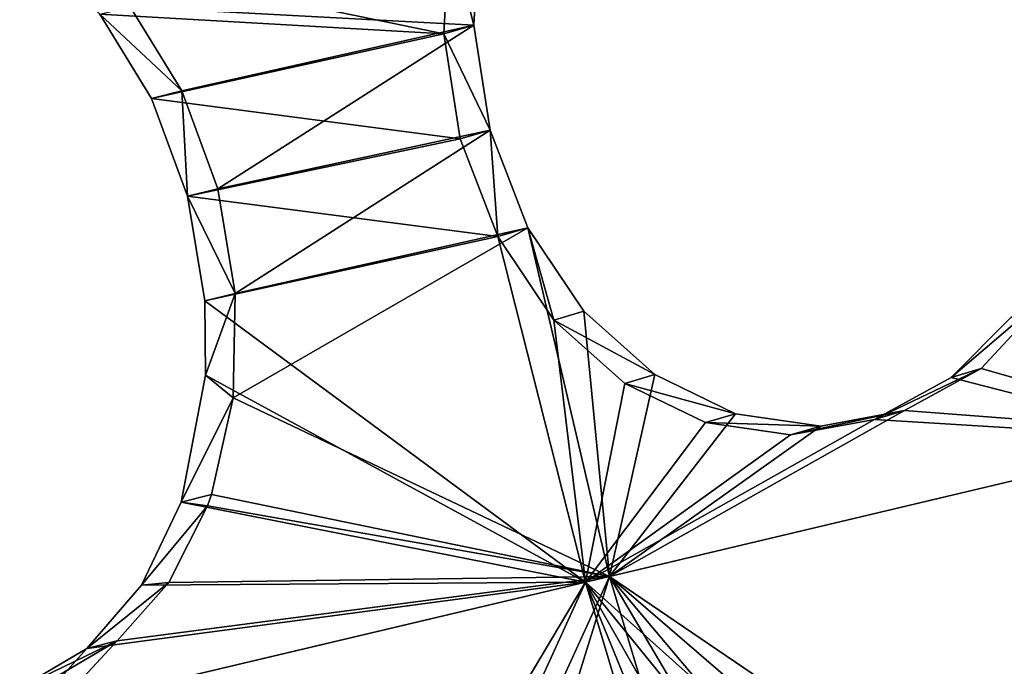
# Model space of a CAD drawing. Header units: millimetres. Extents: x 0 to 2133, y 0 to 2087.
# Tile 92 of 256: x 1902 to 1919, y 116 to 127. Entities that reach past the tile are written whole.
import ezdxf

# ---------------------------------------------------------------- set-up
doc = ezdxf.new("R2010")
doc.units = ezdxf.units.MM
doc.header["$LTSCALE"] = 25.4
doc.layers.get('0').update_dxf_attribs({"true_color": 0xff5454})

# ---------------------------------------------------------------- blocks, each defined once
blk = doc.blocks.new('COSMO-S-3382-4917.STL#2')
at = {"color": 250, "true_color": 0x282828}
mesh = blk.add_polyface(dxfattribs=at)
corners = [(1709.841, 208.672, 1539.288), (1710.486, 206.25, 1539.288), (1709.88, 193.269, 1539.288), (1711.624, 223.971, 1539.288), (1713.18, 228.005, 1539.288), (1715.203, 238.952, 1539.288), (1719.512, 248.991, 1539.288), (1720.53, 253.404, 1539.288), (1729.3, 268.606, 1539.288), (1727.528, 267.125, 1539.288), (1736.1, 279.922, 1539.288), (1742.261, 286.284, 1539.288), (1746.125, 291.615, 1539.288), (1758.024, 301.517, 1539.288), (1757.464, 302.04, 1539.288), (1769.955, 311.052, 1539.288), (1776.134, 313.868, 1539.288), (1783.424, 318.522, 1539.288), (1796.071, 322.98, 1539.288), (1797.683, 324.347, 1539.288), (1817.262, 328.591, 1539.288), (1812.531, 328.445, 1539.288), (1827.758, 330.758, 1539.288), (1839.095, 330.541, 1539.288), (1843.153, 331.254, 1539.288), (1860.945, 328.773, 1539.288), (1858.498, 329.925, 1539.288), (1873.578, 326.791, 1539.288), (1882.181, 323.337, 1539.288), (1888.182, 321.895, 1539.288), (1902.193, 314.391, 1539.288), (1902.104, 315.307, 1539.288), (1915.15, 307.118, 1539.288), (1920.405, 302.191, 1539.288), (1927.135, 297.443, 1539.288), (1936.294, 287.09, 1539.288), (1937.892, 286.419, 1539.288), (1949.402, 269.52, 1539.288), (1947.269, 274.2, 1539.288), (1955.136, 260.958, 1539.288), (1959.352, 249.987, 1539.288), (1961.381, 246.878, 1539.288), (1965.858, 229.054, 1539.288), (1965.917, 232.159, 1539.288), (1968.732, 207.323, 1539.288), (1968.68, 217.006, 1539.288), (1969.632, 201.633, 1539.288), (1968.758, 186.255, 1539.288), (1711.741, 177.98, 1539.288), (1711.508, 184.353, 1539.288), (1716.215, 162.944, 1539.288), (1715.397, 163.017, 1539.288), (1720.797, 148.592, 1539.288), (1724.472, 142.638, 1539.288), (1727.865, 134.907, 1539.288), (1736.043, 124.02, 1539.288), (1736.502, 122.154, 1539.288), (1750.594, 107.625, 1539.288), (1746.587, 110.512, 1539.288), (1757.978, 100.145, 1539.288), (1767.706, 93.925, 1539.288), (1767.283, 93.294, 1539.288), (1770.516, 91.197, 1539.288), (1786.887, 83.314, 1539.288), (1784.023, 83.796, 1539.288), (1798.311, 78.043, 1539.288), (1807.586, 76.097, 1539.288), (1813.179, 74.021, 1539.288), (1829.206, 72.482, 1539.288), (1828.419, 71.786, 1539.288), (1843.816, 71.369, 1539.288), (1851.127, 72.573, 1539.288), (1859.154, 72.776, 1539.288), (1872.717, 76.367, 1539.288), (1874.218, 75.987, 1539.288), (1893.355, 83.756, 1539.288), (1888.797, 80.957, 1539.288), (1902.685, 87.616, 1539.288), (1912.448, 94.526, 1539.288), (1915.688, 95.872, 1539.288), (1929.445, 108.368, 1539.288), (1927.624, 105.607, 1539.288), (1938.325, 116.686, 1539.288), (1943.859, 124.883, 1539.288), (1947.64, 128.953, 1539.288), (1955.275, 143.597, 1539.288), (1955.438, 142.235, 1539.288), (1963.364, 163.97, 1539.288), (1961.612, 156.346, 1539.288), (1966.073, 171.089, 1539.288), (1967.893, 185.418, 1539.288)]
mesh.append_faces([[corners[k] for k in face] for face in [(0, 1, 2), (1, 3, 4), (4, 5, 6), (6, 7, 8), (8, 10, 11), (11, 12, 13), (13, 15, 16), (16, 17, 18), (18, 19, 20), (20, 22, 23), (23, 24, 25), (25, 27, 28), (28, 29, 30), (30, 32, 33), (33, 34, 35), (35, 36, 37), (37, 39, 40), (40, 41, 42), (42, 43, 44), (48, 50, 51), (51, 50, 52), (52, 53, 54), (54, 55, 56), (56, 57, 58), (58, 57, 59), (59, 60, 61), (61, 60, 62), (62, 63, 64), (64, 63, 65), (65, 66, 67), (67, 68, 69), (69, 68, 70), (70, 71, 72), (72, 73, 74), (74, 75, 76), (76, 75, 77), (77, 78, 79), (79, 80, 81), (81, 80, 82), (82, 83, 84), (84, 85, 86), (86, 87, 88), (88, 87, 89), (89, 90, 47)]], dxfattribs={"vtx0": -1, "vtx1": -1, "color": 250})
mesh.append_faces([[corners[k] for k in face] for face in [(1, 0, 3), (4, 3, 5), (6, 5, 7), (8, 7, 9), (8, 9, 10), (11, 10, 12), (13, 12, 14), (13, 14, 15), (16, 15, 17), (18, 17, 19), (20, 19, 21), (20, 21, 22), (23, 22, 24), (25, 24, 26), (25, 26, 27), (28, 27, 29), (30, 29, 31), (30, 31, 32), (33, 32, 34), (35, 34, 36), (37, 36, 38), (37, 38, 39), (40, 39, 41), (42, 41, 43), (44, 43, 45), (44, 45, 46), (44, 46, 47), (1, 48, 2), (48, 1, 49), (48, 49, 50), (52, 50, 53), (54, 53, 55), (56, 55, 57), (59, 57, 60), (62, 60, 63), (65, 63, 66), (67, 66, 68), (70, 68, 71), (72, 71, 73), (74, 73, 75), (77, 75, 78), (79, 78, 80), (82, 80, 83), (84, 83, 85), (86, 85, 87), (89, 87, 90), (47, 90, 44)]], dxfattribs={"vtx0": -1, "vtx2": -1, "color": 250})
mesh = blk.add_polyface(dxfattribs=at)
corners = [(1735.545, 182.32, 1669.288), (1734.489, 198.294, 1669.288), (1734.03, 194.764, 1669.288), (1736.958, 178.45, 1669.288), (1738.52, 170.143, 1669.288), (1743.139, 159.432, 1669.288), (1742.915, 158.403, 1669.288), (1748.668, 147.265, 1669.288), (1752.806, 141.927, 1669.288), (1755.697, 136.885, 1669.288), (1765.612, 126.568, 1669.288), (1763.905, 127.41, 1669.288), (1773.176, 118.973, 1669.288), (1781.093, 113.91, 1669.288), (1780.749, 113.397, 1669.288), (1783.38, 111.69, 1669.288), (1798.69, 104.411, 1669.288), (1794.373, 105.666, 1669.288), (1806.002, 100.985, 1669.288), (1817.766, 98.414, 1669.288), (1818.103, 97.711, 1669.288), (1837.633, 96.135, 1669.288), (1830.506, 95.892, 1669.288), (1843.037, 95.552, 1669.288), (1857.572, 97.657, 1669.288), (1855.52, 96.697, 1669.288), (1867.781, 99.311, 1669.288), (1876.863, 102.925, 1669.288), (1879.646, 103.356, 1669.288), (1894.808, 111.749, 1669.288), (1890.949, 108.776, 1669.288), (1901.532, 115.495, 1669.288), (1910.759, 123.809, 1669.288), (1911.247, 123.418, 1669.288), (1924.139, 138.671, 1669.288), (1919.955, 132.435, 1669.288), (1927.537, 142.418, 1669.288), (1934.465, 155.795, 1669.288), (1933.884, 153.229, 1669.288), (1938.908, 164.713, 1669.288), (1941.363, 174.565, 1669.288), (1942.539, 176.712, 1669.288), (1944.585, 194.301, 1669.288), (1944.725, 189.056, 1669.288), (1944.661, 214.083, 1669.288), (1945.436, 201.571, 1669.288), (1735.449, 219.752, 1669.288), (1733.998, 207.3, 1669.288), (1735.82, 218.247, 1669.288), (1738.363, 231.944, 1669.288), (1740.903, 237.587, 1669.288), (1742.698, 243.706, 1669.288), (1749.554, 255.616, 1669.288), (1748.393, 254.874, 1669.288), (1755.37, 265.289, 1669.288), (1761.461, 271.682, 1669.288), (1763.529, 274.805, 1669.288), (1776.193, 285.204, 1669.288), (1772.757, 283.29, 1669.288), (1782.924, 290.624, 1669.288), (1793.219, 295.693, 1669.288), (1793.886, 296.705, 1669.288), (1811.921, 302.771, 1669.288), (1805.491, 301.445, 1669.288), (1817.575, 304.781, 1669.288), (1831.625, 306.182, 1669.288), (1829.968, 306.663, 1669.288), (1842.498, 307.066, 1669.288), (1851.619, 305.802, 1669.288), (1854.987, 305.985, 1669.288), (1871.179, 301.645, 1669.288), (1867.26, 303.434, 1669.288), (1879.146, 299.45, 1669.288), (1889.599, 293.861, 1669.288), (1890.477, 294.088, 1669.288), (1906.213, 282.732, 1669.288), (1901.094, 287.423, 1669.288), (1910.849, 279.549, 1669.288), (1920.421, 268.66, 1669.288), (1919.603, 270.577, 1669.288), (1927.235, 260.632, 1669.288), (1931.708, 252.154, 1669.288), (1933.638, 249.854, 1669.288), (1939.668, 233.809, 1669.288), (1938.72, 238.395, 1669.288), (1942.412, 226.415, 1669.288), (1944.013, 214.29, 1669.288)]
mesh.append_faces([[corners[k] for k in face] for face in [(44, 43, 45), (2, 46, 47)]], dxfattribs={"vtx0": -1, "color": 250})
mesh.append_faces([[corners[k] for k in face] for face in [(0, 1, 2), (1, 0, 3), (3, 4, 5), (5, 7, 8), (8, 9, 10), (10, 12, 13), (13, 15, 16), (16, 18, 19), (19, 20, 21), (21, 23, 24), (24, 26, 27), (27, 28, 29), (29, 31, 32), (32, 33, 34), (34, 36, 37), (37, 39, 40), (40, 41, 42), (46, 48, 49), (49, 50, 51), (51, 52, 53), (53, 52, 54), (54, 55, 56), (56, 57, 58), (58, 57, 59), (59, 60, 61), (61, 62, 63), (63, 62, 64), (64, 65, 66), (66, 65, 67), (67, 68, 69), (69, 70, 71), (71, 70, 72), (72, 73, 74), (74, 75, 76), (76, 75, 77), (77, 78, 79), (79, 78, 80), (80, 81, 82), (82, 83, 84), (84, 83, 85), (85, 86, 44)]], dxfattribs={"vtx0": -1, "vtx1": -1, "color": 250})
mesh.append_faces([[corners[k] for k in face] for face in [(42, 43, 44), (46, 2, 1)]], dxfattribs={"vtx0": -1, "vtx1": -1, "vtx2": -1, "color": 250})
mesh.append_faces([[corners[k] for k in face] for face in [(3, 0, 4), (5, 4, 6), (5, 6, 7), (8, 7, 9), (10, 9, 11), (10, 11, 12), (13, 12, 14), (13, 14, 15), (16, 15, 17), (16, 17, 18), (19, 18, 20), (21, 20, 22), (21, 22, 23), (24, 23, 25), (24, 25, 26), (27, 26, 28), (29, 28, 30), (29, 30, 31), (32, 31, 33), (34, 33, 35), (34, 35, 36), (37, 36, 38), (37, 38, 39), (40, 39, 41), (42, 41, 43), (46, 1, 48), (49, 48, 50), (51, 50, 52), (54, 52, 55), (56, 55, 57), (59, 57, 60), (61, 60, 62), (64, 62, 65), (67, 65, 68), (69, 68, 70), (72, 70, 73), (74, 73, 75), (77, 75, 78), (80, 78, 81), (82, 81, 83), (85, 83, 86), (44, 86, 42)]], dxfattribs={"vtx0": -1, "vtx2": -1, "color": 250})
mesh = blk.add_polyface(dxfattribs=at)
corners = [(1734.165, 205.552, 1666.919), (1735.133, 201.301, 1666.919), (1734.849, 188.578, 1666.919), (1736.212, 222.415, 1666.919), (1735.839, 213.433, 1666.919), (1737.949, 225.401, 1666.919), (1740.938, 238.731, 1666.919), (1741.435, 237.042, 1666.919), (1748.221, 254.078, 1666.919), (1746.248, 248.201, 1666.919), (1752.324, 258.725, 1666.919), (1757.87, 268.058, 1666.919), (1759.581, 268.472, 1666.919), (1769.638, 280.309, 1666.919), (1767.92, 277.312, 1666.919), (1777.229, 285.123, 1666.919), (1783.218, 290.514, 1666.919), (1787.382, 291.801, 1666.919), (1798.259, 298.408, 1666.919), (1798.242, 297.255, 1666.919), (1809.661, 301.411, 1666.919), (1814.372, 303.787, 1666.919), (1821.486, 304.213, 1666.919), (1831.139, 306.512, 1666.919), (1833.556, 305.624, 1666.919), (1839.632, 306.854, 1666.919), (1839.632, 305.801, 1666.919), (1848.125, 306.512, 1666.919), (1845.708, 305.624, 1666.919), (1857.778, 304.213, 1666.919), (1864.892, 303.787, 1666.919), (1869.603, 301.411, 1666.919), (1881.005, 298.408, 1666.919), (1881.022, 297.255, 1666.919), (1896.046, 290.514, 1666.919), (1891.882, 291.801, 1666.919), (1902.035, 285.123, 1666.919), (1909.627, 280.309, 1666.919), (1911.344, 277.312, 1666.919), (1921.394, 268.058, 1666.919), (1919.683, 268.472, 1666.919), (1926.94, 258.725, 1666.919), (1931.043, 254.078, 1666.919), (1933.016, 248.201, 1666.919), (1938.326, 238.731, 1666.919), (1937.829, 237.042, 1666.919), (1941.315, 225.401, 1666.919), (1943.052, 222.415, 1666.919), (1943.425, 213.433, 1666.919), (1945.099, 205.552, 1666.919), (1944.131, 201.301, 1666.919), (1944.415, 188.578, 1666.919), (1735.839, 189.17, 1666.919), (1738.247, 171.935, 1666.919), (1737.949, 177.202, 1666.919), (1741.435, 165.561, 1666.919), (1744.27, 156.052, 1666.919), (1746.248, 154.402, 1666.919), (1752.764, 141.341, 1666.919), (1752.324, 143.878, 1666.919), (1759.581, 134.131, 1666.919), (1763.507, 128.182, 1666.919), (1767.92, 125.291, 1666.919), (1776.222, 116.918, 1666.919), (1777.229, 117.48, 1666.919), (1790.579, 107.839, 1666.919), (1787.382, 110.802, 1666.919), (1798.242, 105.348, 1666.919), (1806.207, 101.181, 1666.919), (1809.661, 101.192, 1666.919), (1822.7, 97.115, 1666.919), (1821.486, 98.39, 1666.919), (1833.556, 96.979, 1666.919), (1839.632, 95.749, 1666.919), (1845.708, 96.979, 1666.919), (1856.564, 97.115, 1666.919), (1857.778, 98.39, 1666.919), (1873.057, 101.181, 1666.919), (1869.603, 101.192, 1666.919), (1881.022, 105.348, 1666.919), (1888.685, 107.839, 1666.919), (1891.882, 110.802, 1666.919), (1903.042, 116.918, 1666.919), (1902.035, 117.48, 1666.919), (1911.344, 125.291, 1666.919), (1915.757, 128.182, 1666.919), (1919.683, 134.131, 1666.919), (1926.5, 141.341, 1666.919), (1926.94, 143.878, 1666.919), (1934.994, 156.052, 1666.919), (1933.016, 154.402, 1666.919), (1937.829, 165.561, 1666.919), (1941.017, 171.935, 1666.919), (1941.315, 177.202, 1666.919), (1943.425, 189.17, 1666.919)]
mesh.append_faces([[corners[k] for k in face] for face in [(0, 1, 2), (1, 3, 4), (4, 3, 5), (5, 6, 7), (7, 8, 9), (9, 8, 10), (10, 11, 12), (12, 13, 14), (14, 13, 15), (15, 16, 17), (17, 18, 19), (19, 18, 20), (20, 21, 22), (22, 23, 24), (24, 25, 26), (26, 27, 28), (28, 27, 29), (29, 30, 31), (31, 32, 33), (33, 34, 35), (35, 34, 36), (36, 37, 38), (38, 39, 40), (40, 39, 41), (41, 42, 43), (43, 44, 45), (45, 44, 46), (46, 47, 48), (48, 49, 50), (2, 52, 53), (52, 2, 1), (53, 55, 56), (56, 57, 58), (58, 60, 61), (61, 62, 63), (63, 64, 65), (65, 67, 68), (68, 69, 70), (70, 72, 73), (73, 74, 75), (75, 76, 77), (77, 79, 80), (80, 81, 82), (82, 84, 85), (85, 86, 87), (87, 88, 89), (89, 91, 92), (92, 93, 51)]], dxfattribs={"vtx0": -1, "vtx1": -1, "color": 250})
mesh.append_faces([[corners[k] for k in face] for face in [(1, 0, 3), (5, 3, 6), (7, 6, 8), (10, 8, 11), (12, 11, 13), (15, 13, 16), (17, 16, 18), (20, 18, 21), (22, 21, 23), (24, 23, 25), (26, 25, 27), (29, 27, 30), (31, 30, 32), (33, 32, 34), (36, 34, 37), (38, 37, 39), (41, 39, 42), (43, 42, 44), (46, 44, 47), (48, 47, 49), (50, 49, 51), (53, 52, 54), (53, 54, 55), (56, 55, 57), (58, 57, 59), (58, 59, 60), (61, 60, 62), (63, 62, 64), (65, 64, 66), (65, 66, 67), (68, 67, 69), (70, 69, 71), (70, 71, 72), (73, 72, 74), (75, 74, 76), (77, 76, 78), (77, 78, 79), (80, 79, 81), (82, 81, 83), (82, 83, 84), (85, 84, 86), (87, 86, 88), (89, 88, 90), (89, 90, 91), (92, 91, 93), (51, 93, 94), (51, 94, 50)]], dxfattribs={"vtx0": -1, "vtx2": -1, "color": 250})
mesh = blk.add_polyface(dxfattribs=at)
corners = [(1753.939, 192.862, 1685.384), (1753.838, 191.037, 1685.136), (1747.907, 191.354, 1679.973)]
mesh.append_faces([[corners[k] for k in face] for face in [(0, 1, 2)]], dxfattribs={"color": 250})
mesh = blk.add_polyface(dxfattribs=at)
corners = [(1753.838, 191.037, 1685.136), (1753.418, 192.705, 1685.98), (1753.318, 190.884, 1685.732), (1753.939, 192.862, 1685.384)]
mesh.append_faces([[corners[k] for k in face] for face in [(0, 1, 2), (1, 0, 3)]], dxfattribs={"vtx0": -1, "color": 250})
mesh = blk.add_polyface(dxfattribs=at)
corners = [(1753.418, 192.705, 1685.98), (1746.273, 192.346, 1679.634), (1753.318, 190.884, 1685.732)]
mesh.append_faces([[corners[k] for k in face] for face in [(0, 1, 2)]], dxfattribs={"color": 250})
mesh = blk.add_polyface(dxfattribs=at)
corners = [(1753.318, 190.884, 1685.732), (1746.273, 192.346, 1679.634), (1747.383, 191.223, 1680.568)]
mesh.append_faces([[corners[k] for k in face] for face in [(0, 1, 2)]], dxfattribs={"color": 250})
mesh = blk.add_polyface(dxfattribs=at)
corners = [(1748.802, 189.9, 1680.64), (1747.383, 191.223, 1680.568), (1747.907, 191.354, 1679.973), (1748.278, 189.771, 1681.234)]
mesh.append_faces([[corners[k] for k in face] for face in [(0, 1, 2), (1, 0, 3)]], dxfattribs={"vtx0": -1, "color": 250})
mesh = blk.add_polyface(dxfattribs=at)
corners = [(1753.838, 191.037, 1685.136), (1748.802, 189.9, 1680.64), (1747.907, 191.354, 1679.973)]
mesh.append_faces([[corners[k] for k in face] for face in [(0, 1, 2)]], dxfattribs={"color": 250})
mesh = blk.add_polyface(dxfattribs=at)
corners = [(1753.318, 190.884, 1685.732), (1747.383, 191.223, 1680.568), (1748.278, 189.771, 1681.234)]
mesh.append_faces([[corners[k] for k in face] for face in [(0, 1, 2)]], dxfattribs={"color": 250})
mesh = blk.add_polyface(dxfattribs=at)
corners = [(1753.838, 191.037, 1685.136), (1749.42, 188.214, 1680.995), (1748.802, 189.9, 1680.64)]
mesh.append_faces([[corners[k] for k in face] for face in [(0, 1, 2)]], dxfattribs={"color": 250})
mesh = blk.add_polyface(dxfattribs=at)
corners = [(1754.121, 189.222, 1685.174), (1749.42, 188.214, 1680.995), (1753.838, 191.037, 1685.136)]
mesh.append_faces([[corners[k] for k in face] for face in [(0, 1, 2)]], dxfattribs={"color": 250})
mesh = blk.add_polyface(dxfattribs=at)
corners = [(1754.121, 189.222, 1685.174), (1753.318, 190.884, 1685.732), (1753.601, 189.074, 1685.769), (1753.838, 191.037, 1685.136)]
mesh.append_faces([[corners[k] for k in face] for face in [(0, 1, 2), (1, 0, 3)]], dxfattribs={"vtx0": -1, "color": 250})
mesh = blk.add_polyface(dxfattribs=at)
corners = [(1753.601, 189.074, 1685.769), (1753.318, 190.884, 1685.732), (1748.278, 189.771, 1681.234)]
mesh.append_faces([[corners[k] for k in face] for face in [(0, 1, 2)]], dxfattribs={"color": 250})
mesh = blk.add_polyface(dxfattribs=at)
corners = [(1748.802, 189.9, 1680.64), (1748.897, 188.085, 1681.588), (1748.278, 189.771, 1681.234), (1749.42, 188.214, 1680.995)]
mesh.append_faces([[corners[k] for k in face] for face in [(0, 1, 2), (1, 0, 3)]], dxfattribs={"vtx0": -1, "color": 250})
mesh = blk.add_polyface(dxfattribs=at)
corners = [(1753.601, 189.074, 1685.769), (1748.278, 189.771, 1681.234), (1748.897, 188.085, 1681.588)]
mesh.append_faces([[corners[k] for k in face] for face in [(0, 1, 2)]], dxfattribs={"color": 250})
mesh = blk.add_polyface(dxfattribs=at)
corners = [(1754.121, 189.222, 1685.174), (1749.722, 186.407, 1681.014), (1749.42, 188.214, 1680.995)]
mesh.append_faces([[corners[k] for k in face] for face in [(0, 1, 2)]], dxfattribs={"color": 250})
mesh = blk.add_polyface(dxfattribs=at)
corners = [(1754.769, 187.538, 1685.495), (1749.722, 186.407, 1681.014), (1754.121, 189.222, 1685.174)]
mesh.append_faces([[corners[k] for k in face] for face in [(0, 1, 2)]], dxfattribs={"color": 250})
mesh = blk.add_polyface(dxfattribs=at)
corners = [(1754.25, 187.386, 1686.09), (1754.121, 189.222, 1685.174), (1753.601, 189.074, 1685.769), (1754.769, 187.538, 1685.495)]
mesh.append_faces([[corners[k] for k in face] for face in [(0, 1, 2), (1, 0, 3)]], dxfattribs={"vtx0": -1, "color": 250})
mesh = blk.add_polyface(dxfattribs=at)
corners = [(1754.25, 187.386, 1686.09), (1753.601, 189.074, 1685.769), (1748.897, 188.085, 1681.588)]
mesh.append_faces([[corners[k] for k in face] for face in [(0, 1, 2)]], dxfattribs={"color": 250})
mesh = blk.add_polyface(dxfattribs=at)
corners = [(1748.897, 188.085, 1681.588), (1749.722, 186.407, 1681.014), (1749.199, 186.278, 1681.607), (1749.42, 188.214, 1680.995)]
mesh.append_faces([[corners[k] for k in face] for face in [(0, 1, 2), (1, 0, 3)]], dxfattribs={"vtx0": -1, "color": 250})
mesh = blk.add_polyface(dxfattribs=at)
corners = [(1754.25, 187.386, 1686.09), (1748.897, 188.085, 1681.588), (1749.199, 186.278, 1681.607)]
mesh.append_faces([[corners[k] for k in face] for face in [(0, 1, 2)]], dxfattribs={"color": 250})
mesh = blk.add_polyface(dxfattribs=at)
corners = [(1756.179, 181.523, 1685.666), (1749.685, 184.605, 1680.695), (1754.769, 187.538, 1685.495)]
mesh.append_faces([[corners[k] for k in face] for face in [(0, 1, 2)]], dxfattribs={"color": 250})
mesh = blk.add_polyface(dxfattribs=at)
corners = [(1754.769, 187.538, 1685.495), (1749.685, 184.605, 1680.695), (1749.722, 186.407, 1681.014)]
mesh.append_faces([[corners[k] for k in face] for face in [(0, 1, 2)]], dxfattribs={"color": 250})
mesh = blk.add_polyface(dxfattribs=at)
corners = [(1755.219, 185.947, 1686.672), (1754.769, 187.538, 1685.495), (1754.25, 187.386, 1686.09), (1755.735, 186.102, 1686.076)]
mesh.append_faces([[corners[k] for k in face] for face in [(0, 1, 2), (1, 0, 3)]], dxfattribs={"vtx0": -1, "color": 250})
mesh = blk.add_polyface(dxfattribs=at)
corners = [(1756.179, 181.523, 1685.666), (1754.769, 187.538, 1685.495), (1755.735, 186.102, 1686.076)]
mesh.append_faces([[corners[k] for k in face] for face in [(0, 1, 2)]], dxfattribs={"color": 250})
mesh = blk.add_polyface(dxfattribs=at)
corners = [(1755.766, 181.425, 1686.352), (1754.25, 187.386, 1686.09), (1749.199, 186.278, 1681.607)]
mesh.append_faces([[corners[k] for k in face] for face in [(0, 1, 2)]], dxfattribs={"color": 250})
mesh = blk.add_polyface(dxfattribs=at)
corners = [(1755.766, 181.425, 1686.352), (1755.219, 185.947, 1686.672), (1754.25, 187.386, 1686.09)]
mesh.append_faces([[corners[k] for k in face] for face in [(0, 1, 2)]], dxfattribs={"color": 250})
mesh = blk.add_polyface(dxfattribs=at)
corners = [(1749.722, 186.407, 1681.014), (1749.208, 184.995, 1681.415), (1749.199, 186.278, 1681.607)]
mesh.append_faces([[corners[k] for k in face] for face in [(0, 1, 2)]], dxfattribs={"color": 250})
mesh = blk.add_polyface(dxfattribs=at)
corners = [(1749.722, 186.407, 1681.014), (1749.685, 184.605, 1680.695), (1749.208, 184.995, 1681.415)]
mesh.append_faces([[corners[k] for k in face] for face in [(0, 1, 2)]], dxfattribs={"color": 250})
mesh = blk.add_polyface(dxfattribs=at)
corners = [(1763.876, 186.491, 1692.154), (1762.593, 185.11, 1691.072), (1762.073, 184.957, 1691.669)]
mesh.append_faces([[corners[k] for k in face] for face in [(0, 1, 2)]], dxfattribs={"color": 250})
mesh = blk.add_polyface(dxfattribs=at)
corners = [(1763.107, 185.994, 1692.535), (1763.876, 186.491, 1692.154), (1762.073, 184.957, 1691.669)]
mesh.append_faces([[corners[k] for k in face] for face in [(0, 1, 2)]], dxfattribs={"color": 250})
mesh = blk.add_polyface(dxfattribs=at)
corners = [(1766.547, 183.98, 1693.573), (1762.593, 185.11, 1691.072), (1763.876, 186.491, 1692.154)]
mesh.append_faces([[corners[k] for k in face] for face in [(0, 1, 2)]], dxfattribs={"color": 250})
mesh = blk.add_polyface(dxfattribs=at)
corners = [(1755.766, 181.425, 1686.352), (1749.199, 186.278, 1681.607), (1749.208, 184.995, 1681.415)]
mesh.append_faces([[corners[k] for k in face] for face in [(0, 1, 2)]], dxfattribs={"color": 250})
mesh = blk.add_polyface(dxfattribs=at)
corners = [(1755.219, 185.947, 1686.672), (1756.96, 185.005, 1686.881), (1755.735, 186.102, 1686.076), (1756.442, 184.853, 1687.476)]
mesh.append_faces([[corners[k] for k in face] for face in [(0, 1, 2), (1, 0, 3)]], dxfattribs={"vtx0": -1, "color": 250})
mesh = blk.add_polyface(dxfattribs=at)
corners = [(1756.96, 185.005, 1686.881), (1756.179, 181.523, 1685.666), (1755.735, 186.102, 1686.076)]
mesh.append_faces([[corners[k] for k in face] for face in [(0, 1, 2)]], dxfattribs={"color": 250})
mesh = blk.add_polyface(dxfattribs=at)
corners = [(1756.442, 184.853, 1687.476), (1755.219, 185.947, 1686.672), (1755.766, 181.425, 1686.352)]
mesh.append_faces([[corners[k] for k in face] for face in [(0, 1, 2)]], dxfattribs={"color": 250})
mesh = blk.add_polyface(dxfattribs=at)
corners = [(1766.188, 183.895, 1694.288), (1763.107, 185.994, 1692.535), (1762.073, 184.957, 1691.669)]
mesh.append_faces([[corners[k] for k in face] for face in [(0, 1, 2)]], dxfattribs={"color": 250})
mesh = blk.add_polyface(dxfattribs=at)
corners = [(1760.752, 184.231, 1690.618), (1762.593, 185.11, 1691.072), (1761.27, 184.383, 1690.021), (1762.073, 184.957, 1691.669)]
mesh.append_faces([[corners[k] for k in face] for face in [(0, 1, 2), (1, 0, 3)]], dxfattribs={"vtx0": -1, "color": 250})
mesh = blk.add_polyface(dxfattribs=at)
corners = [(1766.547, 183.98, 1693.573), (1761.27, 184.383, 1690.021), (1762.593, 185.11, 1691.072)]
mesh.append_faces([[corners[k] for k in face] for face in [(0, 1, 2)]], dxfattribs={"color": 250})
mesh = blk.add_polyface(dxfattribs=at)
corners = [(1755.766, 181.425, 1686.352), (1749.208, 184.995, 1681.415), (1748.79, 182.804, 1680.653)]
mesh.append_faces([[corners[k] for k in face] for face in [(0, 1, 2)]], dxfattribs={"color": 250})
mesh = blk.add_polyface(dxfattribs=at)
corners = [(1749.208, 184.995, 1681.415), (1749.685, 184.605, 1680.695), (1748.79, 182.804, 1680.653)]
mesh.append_faces([[corners[k] for k in face] for face in [(0, 1, 2)]], dxfattribs={"color": 250})
mesh = blk.add_polyface(dxfattribs=at)
corners = [(1757.835, 184.176, 1688.446), (1756.442, 184.853, 1687.476), (1755.766, 181.425, 1686.352)]
mesh.append_faces([[corners[k] for k in face] for face in [(0, 1, 2)]], dxfattribs={"color": 250})
mesh = blk.add_polyface(dxfattribs=at)
corners = [(1758.355, 184.328, 1687.853), (1756.179, 181.523, 1685.666), (1756.96, 185.005, 1686.881)]
mesh.append_faces([[corners[k] for k in face] for face in [(0, 1, 2)]], dxfattribs={"color": 250})
mesh = blk.add_polyface(dxfattribs=at)
corners = [(1756.442, 184.853, 1687.476), (1758.355, 184.328, 1687.853), (1756.96, 185.005, 1686.881), (1757.835, 184.176, 1688.446)]
mesh.append_faces([[corners[k] for k in face] for face in [(0, 1, 2), (1, 0, 3)]], dxfattribs={"vtx0": -1, "color": 250})
mesh = blk.add_polyface(dxfattribs=at)
corners = [(1766.188, 183.895, 1694.288), (1762.073, 184.957, 1691.669), (1760.752, 184.231, 1690.618)]
mesh.append_faces([[corners[k] for k in face] for face in [(0, 1, 2)]], dxfattribs={"color": 250})
mesh = blk.add_polyface(dxfattribs=at)
corners = [(1749.685, 184.605, 1680.695), (1749.312, 182.933, 1680.061), (1748.79, 182.804, 1680.653)]
mesh.append_faces([[corners[k] for k in face] for face in [(0, 1, 2)]], dxfattribs={"color": 250})
mesh = blk.add_polyface(dxfattribs=at)
corners = [(1756.179, 181.523, 1685.666), (1749.312, 182.933, 1680.061), (1749.685, 184.605, 1680.695)]
mesh.append_faces([[corners[k] for k in face] for face in [(0, 1, 2)]], dxfattribs={"color": 250})
mesh = blk.add_polyface(dxfattribs=at)
corners = [(1761.27, 184.383, 1690.021), (1756.179, 181.523, 1685.666), (1759.824, 184.116, 1688.922)]
mesh.append_faces([[corners[k] for k in face] for face in [(0, 1, 2)]], dxfattribs={"color": 250})
mesh = blk.add_polyface(dxfattribs=at)
corners = [(1766.547, 183.98, 1693.573), (1756.179, 181.523, 1685.666), (1761.27, 184.383, 1690.021)]
mesh.append_faces([[corners[k] for k in face] for face in [(0, 1, 2)]], dxfattribs={"color": 250})
mesh = blk.add_polyface(dxfattribs=at)
corners = [(1759.305, 183.964, 1689.518), (1761.27, 184.383, 1690.021), (1759.824, 184.116, 1688.922), (1760.752, 184.231, 1690.618)]
mesh.append_faces([[corners[k] for k in face] for face in [(0, 1, 2), (1, 0, 3)]], dxfattribs={"vtx0": -1, "color": 250})
mesh = blk.add_polyface(dxfattribs=at)
corners = [(1760.752, 184.231, 1690.618), (1759.305, 183.964, 1689.518), (1755.766, 181.425, 1686.352)]
mesh.append_faces([[corners[k] for k in face] for face in [(0, 1, 2)]], dxfattribs={"color": 250})
mesh = blk.add_polyface(dxfattribs=at)
corners = [(1766.188, 183.895, 1694.288), (1760.752, 184.231, 1690.618), (1755.766, 181.425, 1686.352)]
mesh.append_faces([[corners[k] for k in face] for face in [(0, 1, 2)]], dxfattribs={"color": 250})
mesh = blk.add_polyface(dxfattribs=at)
corners = [(1759.305, 183.964, 1689.518), (1757.835, 184.176, 1688.446), (1755.766, 181.425, 1686.352)]
mesh.append_faces([[corners[k] for k in face] for face in [(0, 1, 2)]], dxfattribs={"color": 250})
mesh = blk.add_polyface(dxfattribs=at)
corners = [(1759.824, 184.116, 1688.922), (1756.179, 181.523, 1685.666), (1758.355, 184.328, 1687.853)]
mesh.append_faces([[corners[k] for k in face] for face in [(0, 1, 2)]], dxfattribs={"color": 250})
mesh = blk.add_polyface(dxfattribs=at)
corners = [(1757.835, 184.176, 1688.446), (1759.824, 184.116, 1688.922), (1758.355, 184.328, 1687.853), (1759.305, 183.964, 1689.518)]
mesh.append_faces([[corners[k] for k in face] for face in [(0, 1, 2), (1, 0, 3)]], dxfattribs={"vtx0": -1, "color": 250})
mesh = blk.add_polyface(dxfattribs=at)
corners = [(1766.188, 183.895, 1694.288), (1755.766, 181.425, 1686.352), (1762.638, 175.261, 1690.193)]
mesh.append_faces([[corners[k] for k in face] for face in [(0, 1, 2)]], dxfattribs={"color": 250})
mesh = blk.add_polyface(dxfattribs=at)
corners = [(1766.547, 183.98, 1693.573), (1764.555, 175.824, 1690.668), (1756.179, 181.523, 1685.666)]
mesh.append_faces([[corners[k] for k in face] for face in [(0, 1, 2)]], dxfattribs={"color": 250})
mesh = blk.add_polyface(dxfattribs=at)
corners = [(1766.188, 183.895, 1694.288), (1762.638, 175.261, 1690.193), (1764.095, 175.528, 1691.271)]
mesh.append_faces([[corners[k] for k in face] for face in [(0, 1, 2)]], dxfattribs={"color": 250})
mesh = blk.add_polyface(dxfattribs=at)
corners = [(1755.766, 181.425, 1686.352), (1748.79, 182.804, 1680.653), (1748.106, 181.371, 1679.745)]
mesh.append_faces([[corners[k] for k in face] for face in [(0, 1, 2)]], dxfattribs={"color": 250})
mesh = blk.add_polyface(dxfattribs=at)
corners = [(1748.79, 182.804, 1680.653), (1749.244, 182.742, 1679.963), (1748.106, 181.371, 1679.745)]
mesh.append_faces([[corners[k] for k in face] for face in [(0, 1, 2)]], dxfattribs={"color": 250})
mesh = blk.add_polyface(dxfattribs=at)
corners = [(1749.312, 182.933, 1680.061), (1749.244, 182.742, 1679.963), (1748.79, 182.804, 1680.653)]
mesh.append_faces([[corners[k] for k in face] for face in [(0, 1, 2)]], dxfattribs={"color": 250})
mesh = blk.add_polyface(dxfattribs=at)
corners = [(1756.179, 181.523, 1685.666), (1749.244, 182.742, 1679.963), (1749.312, 182.933, 1680.061)]
mesh.append_faces([[corners[k] for k in face] for face in [(0, 1, 2)]], dxfattribs={"color": 250})
mesh = blk.add_polyface(dxfattribs=at)
corners = [(1749.244, 182.742, 1679.963), (1748.575, 181.419, 1679.086), (1748.106, 181.371, 1679.745)]
mesh.append_faces([[corners[k] for k in face] for face in [(0, 1, 2)]], dxfattribs={"color": 250})
mesh = blk.add_polyface(dxfattribs=at)
corners = [(1756.179, 181.523, 1685.666), (1748.575, 181.419, 1679.086), (1749.244, 182.742, 1679.963)]
mesh.append_faces([[corners[k] for k in face] for face in [(0, 1, 2)]], dxfattribs={"color": 250})
mesh = blk.add_polyface(dxfattribs=at)
corners = [(1756.179, 181.523, 1685.666), (1746.616, 179.256, 1676.753), (1747.682, 180.409, 1678.036)]
mesh.append_faces([[corners[k] for k in face] for face in [(0, 1, 2)]], dxfattribs={"color": 250})
mesh = blk.add_polyface(dxfattribs=at)
corners = [(1756.179, 181.523, 1685.666), (1751.228, 170.668, 1678.744), (1746.616, 179.256, 1676.753)]
mesh.append_faces([[corners[k] for k in face] for face in [(0, 1, 2)]], dxfattribs={"color": 250})
mesh = blk.add_polyface(dxfattribs=at)
corners = [(1756.179, 181.523, 1685.666), (1747.682, 180.409, 1678.036), (1748.575, 181.419, 1679.086)]
mesh.append_faces([[corners[k] for k in face] for face in [(0, 1, 2)]], dxfattribs={"color": 250})
mesh = blk.add_polyface(dxfattribs=at)
corners = [(1756.179, 181.523, 1685.666), (1752.593, 169.957, 1679.741), (1751.228, 170.668, 1678.744)]
mesh.append_faces([[corners[k] for k in face] for face in [(0, 1, 2)]], dxfattribs={"color": 250})
mesh = blk.add_polyface(dxfattribs=at)
corners = [(1759.04, 171.968, 1685.666), (1752.593, 169.957, 1679.741), (1756.179, 181.523, 1685.666)]
mesh.append_faces([[corners[k] for k in face] for face in [(0, 1, 2)]], dxfattribs={"color": 250})
mesh = blk.add_polyface(dxfattribs=at)
corners = [(1764.555, 175.824, 1690.668), (1763.098, 175.557, 1689.591), (1756.179, 181.523, 1685.666)]
mesh.append_faces([[corners[k] for k in face] for face in [(0, 1, 2)]], dxfattribs={"color": 250})
mesh = blk.add_polyface(dxfattribs=at)
corners = [(1763.098, 175.557, 1689.591), (1761.81, 174.841, 1688.496), (1756.179, 181.523, 1685.666)]
mesh.append_faces([[corners[k] for k in face] for face in [(0, 1, 2)]], dxfattribs={"color": 250})
mesh = blk.add_polyface(dxfattribs=at)
corners = [(1761.81, 174.841, 1688.496), (1760.779, 173.723, 1687.456), (1756.179, 181.523, 1685.666)]
mesh.append_faces([[corners[k] for k in face] for face in [(0, 1, 2)]], dxfattribs={"color": 250})
mesh = blk.add_polyface(dxfattribs=at)
corners = [(1760.779, 173.723, 1687.456), (1759.04, 171.968, 1685.666), (1756.179, 181.523, 1685.666)]
mesh.append_faces([[corners[k] for k in face] for face in [(0, 1, 2)]], dxfattribs={"color": 250})
mesh = blk.add_polyface(dxfattribs=at)
corners = [(1755.766, 181.425, 1686.352), (1747.16, 180.28, 1678.628), (1746.149, 179.146, 1677.405)]
mesh.append_faces([[corners[k] for k in face] for face in [(0, 1, 2)]], dxfattribs={"color": 250})
mesh = blk.add_polyface(dxfattribs=at)
corners = [(1755.766, 181.425, 1686.352), (1746.149, 179.146, 1677.405), (1749.373, 170.686, 1678.16)]
mesh.append_faces([[corners[k] for k in face] for face in [(0, 1, 2)]], dxfattribs={"color": 250})
mesh = blk.add_polyface(dxfattribs=at)
corners = [(1755.766, 181.425, 1686.352), (1748.106, 181.371, 1679.745), (1747.16, 180.28, 1678.628)]
mesh.append_faces([[corners[k] for k in face] for face in [(0, 1, 2)]], dxfattribs={"color": 250})
mesh = blk.add_polyface(dxfattribs=at)
corners = [(1748.106, 181.371, 1679.745), (1748.575, 181.419, 1679.086), (1747.16, 180.28, 1678.628)]
mesh.append_faces([[corners[k] for k in face] for face in [(0, 1, 2)]], dxfattribs={"color": 250})
mesh = blk.add_polyface(dxfattribs=at)
corners = [(1748.575, 181.419, 1679.086), (1747.682, 180.409, 1678.036), (1747.16, 180.28, 1678.628)]
mesh.append_faces([[corners[k] for k in face] for face in [(0, 1, 2)]], dxfattribs={"color": 250})
mesh = blk.add_polyface(dxfattribs=at)
corners = [(1755.766, 181.425, 1686.352), (1749.373, 170.686, 1678.16), (1750.749, 170.416, 1679.339)]
mesh.append_faces([[corners[k] for k in face] for face in [(0, 1, 2)]], dxfattribs={"color": 250})
mesh = blk.add_polyface(dxfattribs=at)
corners = [(1758.64, 171.823, 1686.352), (1755.766, 181.425, 1686.352), (1750.749, 170.416, 1679.339)]
mesh.append_faces([[corners[k] for k in face] for face in [(0, 1, 2)]], dxfattribs={"color": 250})
mesh = blk.add_polyface(dxfattribs=at)
corners = [(1761.351, 174.545, 1689.098), (1755.766, 181.425, 1686.352), (1760.32, 173.428, 1688.056)]
mesh.append_faces([[corners[k] for k in face] for face in [(0, 1, 2)]], dxfattribs={"color": 250})
mesh = blk.add_polyface(dxfattribs=at)
corners = [(1762.638, 175.261, 1690.193), (1755.766, 181.425, 1686.352), (1761.351, 174.545, 1689.098)]
mesh.append_faces([[corners[k] for k in face] for face in [(0, 1, 2)]], dxfattribs={"color": 250})
mesh = blk.add_polyface(dxfattribs=at)
corners = [(1760.32, 173.428, 1688.056), (1755.766, 181.425, 1686.352), (1759.618, 171.99, 1687.145)]
mesh.append_faces([[corners[k] for k in face] for face in [(0, 1, 2)]], dxfattribs={"color": 250})
mesh = blk.add_polyface(dxfattribs=at)
corners = [(1759.618, 171.99, 1687.145), (1755.766, 181.425, 1686.352), (1758.64, 171.823, 1686.352)]
mesh.append_faces([[corners[k] for k in face] for face in [(0, 1, 2)]], dxfattribs={"color": 250})
mesh = blk.add_polyface(dxfattribs=at)
corners = [(1746.013, 179.601, 1677.376), (1747.682, 180.409, 1678.036), (1746.536, 179.73, 1676.783), (1747.16, 180.28, 1678.628)]
mesh.append_faces([[corners[k] for k in face] for face in [(0, 1, 2), (1, 0, 3)]], dxfattribs={"vtx0": -1, "color": 250})
mesh = blk.add_polyface(dxfattribs=at)
corners = [(1747.16, 180.28, 1678.628), (1746.013, 179.601, 1677.376), (1746.149, 179.146, 1677.405)]
mesh.append_faces([[corners[k] for k in face] for face in [(0, 1, 2)]], dxfattribs={"color": 250})
mesh = blk.add_polyface(dxfattribs=at)
corners = [(1747.682, 180.409, 1678.036), (1746.616, 179.256, 1676.753), (1746.536, 179.73, 1676.783)]
mesh.append_faces([[corners[k] for k in face] for face in [(0, 1, 2)]], dxfattribs={"color": 250})

msp = doc.modelspace()

# ---------------------------------------------------------------- block references
at = {"color": 0}
msp.add_blockref('COSMO-S-3382-4917.STL#2', (156.122, -64.446, -4.129), dxfattribs=at)

doc.saveas('drawing.dxf')
